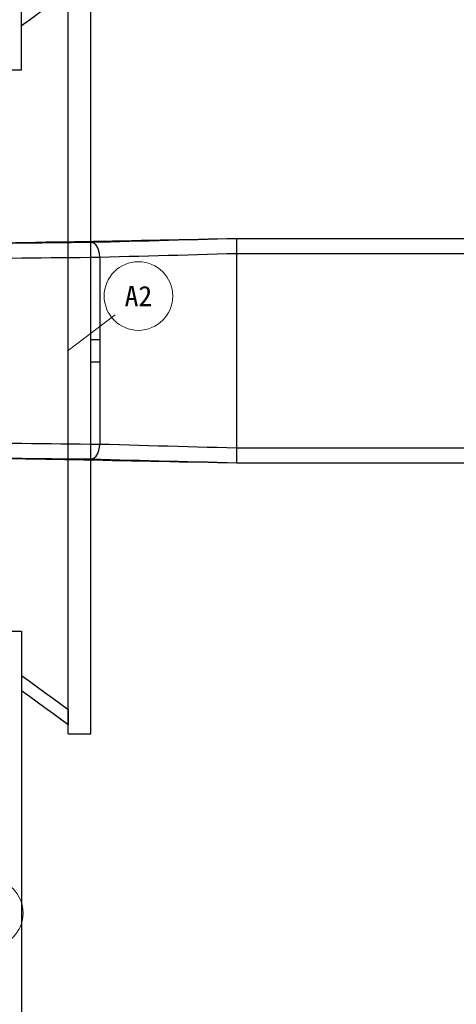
# Model space of a CAD drawing. Header units: millimetres. Extents: x 0 to 900, y 0 to 690.
# Tile 5 of 16: x 169 to 225, y 148 to 274. Entities that reach past the tile are written whole.
import ezdxf
from ezdxf.enums import TextEntityAlignment as Align

# ---------------------------------------------------------------- set-up
doc = ezdxf.new("R2010")
doc.units = ezdxf.units.MM
doc.layers.add('DIM', color=7, linetype='Continuous', lineweight=18, true_color=0x1e5aa0)
doc.layers.add('DUCT', color=7, linetype='Continuous', lineweight=30, true_color=0x5a6ec8)
doc.styles.add('ZH', font='simsun.ttc')

msp = doc.modelspace()

# ---------------------------------------------------------------- linework, layer by layer
at = {"layer": 'DIM'}
msp.add_lwpolyline([(175.2, 232), (181.2, 236.6)], dxfattribs=at)
for centre in [(184.2, 239), (165, 159.8)]:
    msp.add_circle(centre, 4.4, dxfattribs=at)
at = {"layer": 'DUCT'}
for points in [[(169.2, 268), (169.2, 436.72)], [(175.2, 182.8), (175.2, 281.2)], [(178.08, 182.8), (178.08, 281.2)], [(169.2, 273.72), (170.2, 274.44), (171.2, 275.17), (172.2, 275.9), (173.2, 276.63), (174.2, 277.35), (175.2, 278.08)], [(175.2, 185.92), (175.2, 278.08)], [(169.2, 268), (168.88, 268), (168.56, 268), (168.24, 268), (167.92, 268), (167.6, 268), (167.28, 268)], [(156.72, 245.69), (157.98, 245.7), (159.23, 245.72), (160.49, 245.73), (161.75, 245.74), (163, 245.76), (164.26, 245.77), (165.52, 245.78), (166.77, 245.8), (168.03, 245.81), (169.28, 245.82), (170.54, 245.84), (171.8, 245.85), (173.05, 245.87), (174.31, 245.88), (175.57, 245.89), (176.82, 245.91), (178.08, 245.92)], [(156.72, 245.69), (157.92, 245.71), (159.12, 245.73), (160.32, 245.74), (161.52, 245.76), (162.72, 245.78), (163.92, 245.8), (165.12, 245.81), (166.32, 245.83), (167.52, 245.85), (168.72, 245.87), (169.92, 245.88), (171.12, 245.9), (172.32, 245.92)], [(156.72, 245.69), (158.02, 245.71), (159.32, 245.73), (160.62, 245.75), (161.92, 245.77), (163.22, 245.79), (164.51, 245.81), (165.81, 245.82), (167.11, 245.84), (168.41, 245.86), (169.71, 245.88), (171.01, 245.9), (172.31, 245.92)], [(172.31, 245.92), (173.53, 245.94), (174.76, 245.97), (175.98, 245.99), (177.21, 246.02), (178.43, 246.04), (179.66, 246.06), (180.88, 246.09), (182.1, 246.11), (183.33, 246.14), (184.55, 246.16), (185.78, 246.18), (187, 246.21), (188.23, 246.23), (189.45, 246.26), (190.68, 246.28), (191.9, 246.3), (193.13, 246.33), (194.35, 246.35), (195.58, 246.38), (196.8, 246.4)], [(172.32, 245.92), (172.32, 245.92), (172.32, 245.92), (172.31, 245.92), (172.31, 245.92), (172.31, 245.92), (172.31, 245.92)], [(172.31, 245.92), (172.31, 245.92), (172.31, 245.92), (172.31, 245.92), (172.31, 245.92), (172.31, 245.92), (172.31, 245.92)], [(172.32, 245.92), (173.54, 245.94), (174.77, 245.97), (175.99, 245.99), (177.22, 246.02), (178.44, 246.04), (179.66, 246.06), (180.89, 246.09), (182.11, 246.11), (183.34, 246.14), (184.56, 246.16), (185.78, 246.18), (187.01, 246.21), (188.23, 246.23), (189.46, 246.26), (190.68, 246.28), (191.9, 246.3), (193.13, 246.33), (194.35, 246.35), (195.58, 246.38), (196.8, 246.4)], [(178.08, 245.92), (172.32, 245.92)], [(178.08, 245.92), (179.33, 245.95), (180.58, 245.98), (181.82, 246.02), (183.07, 246.05), (184.32, 246.08), (185.57, 246.11), (186.82, 246.14), (188.06, 246.18), (189.31, 246.21), (190.56, 246.24), (191.81, 246.27), (193.06, 246.3), (194.3, 246.34), (195.55, 246.37), (196.8, 246.4)], [(179.23, 244), (179.21, 244.41), (179.13, 244.81), (178.98, 245.19), (178.77, 245.54), (178.47, 245.81), (178.08, 245.92)], [(196.8, 246.4), (196.8, 246.08), (196.8, 245.76), (196.8, 245.44), (196.8, 245.12), (196.8, 244.8), (196.8, 244.48)], [(196.8, 246.4), (294.29, 246.4)], [(156.72, 243.77), (157.97, 243.78), (159.22, 243.79), (160.47, 243.81), (161.72, 243.82), (162.97, 243.83), (164.22, 243.84), (165.47, 243.86), (166.73, 243.87), (167.98, 243.88), (169.23, 243.9), (170.48, 243.91), (171.73, 243.92), (172.98, 243.94), (174.23, 243.95), (175.48, 243.96), (176.73, 243.97), (177.98, 243.99), (179.23, 244)], [(179.23, 244), (180.49, 244.03), (181.74, 244.07), (183, 244.1), (184.25, 244.14), (185.51, 244.17), (186.76, 244.21), (188.02, 244.24), (189.27, 244.27), (190.53, 244.31), (191.78, 244.34), (193.04, 244.38), (194.29, 244.41), (195.55, 244.45), (196.8, 244.48)], [(179.23, 244), (179.23, 220)], [(196.8, 244.48), (196.8, 219.52)], [(196.8, 244.48), (376.8, 244.48)], [(178.08, 233.44), (179.28, 233.44)], [(179.28, 230.56), (179.28, 233.44)], [(178.08, 230.56), (179.28, 230.56)], [(156.72, 220.23), (157.97, 220.22), (159.22, 220.21), (160.47, 220.19), (161.72, 220.18), (162.97, 220.17), (164.22, 220.16), (165.47, 220.14), (166.73, 220.13), (167.98, 220.12), (169.23, 220.1), (170.48, 220.09), (171.73, 220.08), (172.98, 220.06), (174.23, 220.05), (175.48, 220.04), (176.73, 220.03), (177.98, 220.01), (179.23, 220)], [(178.08, 218.08), (178.47, 218.19), (178.77, 218.46), (178.98, 218.81), (179.13, 219.19), (179.21, 219.59), (179.23, 220)], [(179.23, 220), (180.49, 219.97), (181.74, 219.93), (183, 219.9), (184.25, 219.86), (185.51, 219.83), (186.76, 219.79), (188.02, 219.76), (189.27, 219.73), (190.53, 219.69), (191.78, 219.66), (193.04, 219.62), (194.29, 219.59), (195.55, 219.55), (196.8, 219.52)], [(196.8, 219.52), (196.8, 219.2), (196.8, 218.88), (196.8, 218.56), (196.8, 218.24), (196.8, 217.92), (196.8, 217.6)], [(196.8, 219.52), (376.8, 219.52)], [(156.72, 218.31), (157.98, 218.3), (159.23, 218.28), (160.49, 218.27), (161.75, 218.26), (163, 218.24), (164.26, 218.23), (165.52, 218.22), (166.77, 218.2), (168.03, 218.19), (169.28, 218.18), (170.54, 218.16), (171.8, 218.15), (173.05, 218.13), (174.31, 218.12), (175.57, 218.11), (176.82, 218.09), (178.08, 218.08)], [(156.72, 218.31), (157.92, 218.29), (159.12, 218.27), (160.32, 218.26), (161.52, 218.24), (162.72, 218.22), (163.92, 218.2), (165.12, 218.19), (166.32, 218.17), (167.52, 218.15), (168.72, 218.13), (169.92, 218.12), (171.12, 218.1), (172.32, 218.08)], [(156.72, 218.31), (158.02, 218.29), (159.32, 218.27), (160.62, 218.25), (161.92, 218.23), (163.22, 218.21), (164.51, 218.19), (165.81, 218.18), (167.11, 218.16), (168.41, 218.14), (169.71, 218.12), (171.01, 218.1), (172.31, 218.08)], [(172.31, 218.08), (172.31, 218.08), (172.31, 218.08), (172.31, 218.08), (172.31, 218.08), (172.31, 218.08), (172.31, 218.08)], [(172.31, 218.08), (172.31, 218.08), (172.31, 218.08), (172.31, 218.08), (172.32, 218.08), (172.32, 218.08), (172.32, 218.08)], [(172.31, 218.08), (173.53, 218.06), (174.76, 218.03), (175.98, 218.01), (177.21, 217.98), (178.43, 217.96), (179.66, 217.94), (180.88, 217.91), (182.1, 217.89), (183.33, 217.86), (184.55, 217.84), (185.78, 217.82), (187, 217.79), (188.23, 217.77), (189.45, 217.74), (190.68, 217.72), (191.9, 217.7), (193.13, 217.67), (194.35, 217.65), (195.58, 217.62), (196.8, 217.6)], [(178.08, 218.08), (172.32, 218.08)], [(172.32, 218.08), (173.54, 218.06), (174.77, 218.03), (175.99, 218.01), (177.22, 217.98), (178.44, 217.96), (179.66, 217.94), (180.89, 217.91), (182.11, 217.89), (183.34, 217.86), (184.56, 217.84), (185.78, 217.82), (187.01, 217.79), (188.23, 217.77), (189.46, 217.74), (190.68, 217.72), (191.9, 217.7), (193.13, 217.67), (194.35, 217.65), (195.58, 217.62), (196.8, 217.6)], [(178.08, 218.08), (179.33, 218.05), (180.58, 218.02), (181.82, 217.98), (183.07, 217.95), (184.32, 217.92), (185.57, 217.89), (186.82, 217.86), (188.06, 217.82), (189.31, 217.79), (190.56, 217.76), (191.81, 217.73), (193.06, 217.7), (194.3, 217.66), (195.55, 217.63), (196.8, 217.6)], [(196.8, 217.6), (294.29, 217.6)], [(167.28, 196), (167.6, 196), (167.92, 196), (168.24, 196), (168.56, 196), (168.88, 196), (169.2, 196)], [(169.2, 196), (169.2, 27.28)], [(169.2, 190.28), (170.2, 189.56), (171.2, 188.83), (172.2, 188.1), (173.2, 187.37), (174.2, 186.65), (175.2, 185.92)], [(169.2, 188.36), (170.2, 187.64), (171.2, 186.91), (172.2, 186.18), (173.2, 185.45), (174.2, 184.73), (175.2, 184)], [(175.2, 185.92), (175.2, 185.6), (175.2, 185.28), (175.2, 184.96), (175.2, 184.64), (175.2, 184.32), (175.2, 184)], [(175.2, 182.8), (178.08, 182.8)]]:
    msp.add_lwpolyline(points, dxfattribs=at)

# ---------------------------------------------------------------- texts
at = {"layer": 'DIM', "style": 'ZH'}
msp.add_text('A2', height=2.6, dxfattribs=at).set_placement((184.2, 239), align=Align.MIDDLE_CENTER)

doc.saveas('drawing.dxf')
